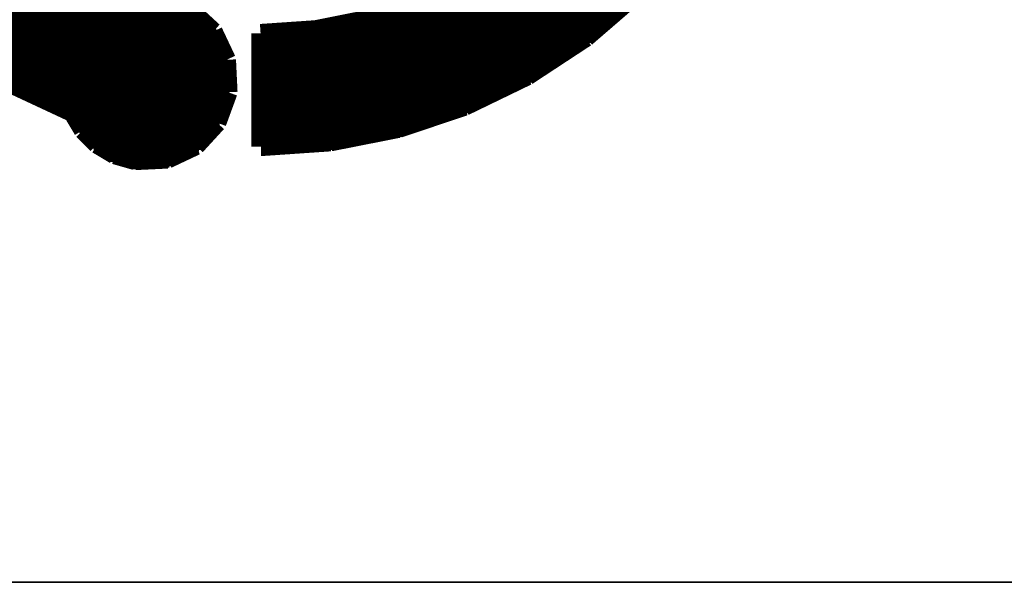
# Model space of a CAD drawing. Extents: x -53 to 531, y -106 to 304.
# Tile 19 of 65: x 153.37 to 160.58, y 0 to 4.11. Entities that reach past the tile are written whole.
import ezdxf

# ---------------------------------------------------------------- set-up
doc = ezdxf.new("R2010")
doc.units = 0
doc.layers.add('BOARD_GEOMETRY_OUTLINE', color=3, linetype='CONTINUOUS')
doc.layers.add('BOARD_GEOMETRY_SILKSCREEN_TOP', color=1, linetype='CONTINUOUS')

msp = doc.modelspace()

# ---------------------------------------------------------------- linework, layer by layer
at = {"layer": 'BOARD_GEOMETRY_OUTLINE'}
msp.add_lwpolyline([(177.8, 1.016), (176.784, 0), (175.33874, 0), (1.524, 0), (1.016, 0), (0, 1.016), (0, 2.921), (0, 116.84), (0, 118.364), (1.016, 119.38), (2.54, 119.38), (174.93234, 119.38), (176.784, 119.38), (177.8, 118.364), (177.8, 116.80444), (177.8, 4.445), (177.8, 4.572)], close=True, dxfattribs=at)
msp.add_lwpolyline([(1.524, 0), (175.33874, 0)], dxfattribs=at)
at = {"layer": 'BOARD_GEOMETRY_SILKSCREEN_TOP', "const_width": 0.13716}
for points in [[(157.517338, 3.983482), (157.91053, 4.322572)], [(154.790648, 4.027678), (154.621738, 4.183126)], [(156.314902, 4.247388), (155.933648, 4.11988)], [(152.525222, 4.173474), (154.632152, 4.173474)], [(152.536144, 4.162806), (154.643836, 4.162806)], [(152.546812, 4.152138), (154.655266, 4.152138)], [(152.557988, 4.14147), (154.667204, 4.14147)], [(152.568656, 4.130548), (154.678634, 4.130548)], [(152.579578, 4.11988), (154.690318, 4.11988)], [(155.933648, 4.11988), (155.539186, 4.041648)], [(155.93441, 4.11988), (157.67558, 4.11988)], [(155.966414, 4.130548), (157.688026, 4.130548)], [(155.998418, 4.14147), (157.700218, 4.14147)], [(156.030422, 4.152138), (157.712918, 4.152138)], [(156.062426, 4.162806), (157.725364, 4.162806)], [(156.09443, 4.173474), (157.738064, 4.173474)], [(152.590246, 4.109212), (154.702256, 4.109212)], [(152.602946, 4.098544), (154.71394, 4.098544)], [(152.61844, 4.087876), (154.72537, 4.087876)], [(152.63368, 4.0767), (154.737308, 4.0767)], [(152.649428, 4.066032), (154.748992, 4.066032)], [(152.664668, 4.055364), (154.760422, 4.055364)], [(152.680162, 4.044696), (154.77236, 4.044696)], [(155.539186, 4.041648), (155.13685, 4.014216)], [(155.554172, 4.044696), (157.588204, 4.044696)], [(155.608528, 4.055364), (157.600904, 4.055364)], [(155.66263, 4.066032), (157.61335, 4.066032)], [(155.71724, 4.0767), (157.625542, 4.0767)], [(155.771342, 4.087876), (157.638242, 4.087876)], [(155.825698, 4.098544), (157.650434, 4.098544)], [(155.8798, 4.109212), (157.66288, 4.109212)], [(152.69591, 4.034028), (154.78379, 4.034028)], [(152.71115, 4.023106), (154.792426, 4.023106)], [(152.726644, 4.012438), (154.79776, 4.012438)], [(152.742392, 4.00177), (154.80284, 4.00177)], [(152.757886, 3.991102), (154.807666, 3.991102)], [(152.773126, 3.980434), (154.813, 3.980434)], [(152.788874, 3.969258), (154.81808, 3.969258)], [(154.888438, 3.820668), (154.790648, 4.027678)], [(155.13685, 4.014216), (155.138882, 3.184906)], [(155.13685, 4.014216), (155.138882, 3.184906)], [(155.137612, 4.014216), (155.13685, 4.014216)], [(155.13685, 4.012438), (157.550866, 4.012438)], [(155.13685, 4.00177), (157.53842, 4.00177)], [(155.13685, 3.991102), (157.526228, 3.991102)], [(155.13685, 3.980434), (157.512512, 3.980434)], [(155.13685, 3.969258), (157.496002, 3.969258)], [(155.138882, 3.184906), (155.137612, 4.014216)], [(155.266898, 4.023106), (157.563566, 4.023106)], [(155.424886, 4.034028), (157.575758, 4.034028)], [(157.088078, 3.701796), (157.517338, 3.983482)], [(152.804114, 3.95859), (154.823414, 3.95859)], [(152.819608, 3.947922), (154.82824, 3.947922)], [(152.835356, 3.937254), (154.83332, 3.937254)], [(152.85085, 3.926586), (154.838146, 3.926586)], [(152.86609, 3.915664), (154.84348, 3.915664)], [(152.881838, 3.904996), (154.84856, 3.904996)], [(152.897332, 3.894328), (154.853386, 3.894328)], [(155.13685, 3.95859), (157.479746, 3.95859)], [(155.13685, 3.947922), (157.463236, 3.947922)], [(155.13685, 3.937254), (157.44698, 3.937254)], [(155.13685, 3.926586), (157.43047, 3.926586)], [(155.13685, 3.915664), (157.414214, 3.915664)], [(155.13685, 3.904996), (157.397704, 3.904996)], [(155.13685, 3.894328), (157.381448, 3.894328)], [(152.912572, 3.88366), (154.85872, 3.88366)], [(152.92832, 3.872992), (154.8638, 3.872992)], [(152.94356, 3.861816), (154.869134, 3.861816)], [(152.959054, 3.851148), (154.87396, 3.851148)], [(152.974802, 3.84048), (154.87904, 3.84048)], [(152.990296, 3.829812), (154.884374, 3.829812)], [(155.137358, 3.88366), (157.364938, 3.88366)], [(155.137358, 3.872992), (157.348682, 3.872992)], [(155.137358, 3.861816), (157.332172, 3.861816)], [(155.137358, 3.851148), (157.315916, 3.851148)], [(155.137358, 3.84048), (157.299406, 3.84048)], [(155.137358, 3.829812), (157.28315, 3.829812)], [(153.005536, 3.819144), (154.888438, 3.819144)], [(153.021284, 3.808222), (154.888946, 3.808222)], [(153.036778, 3.797554), (154.889708, 3.797554)], [(153.052018, 3.786886), (154.889962, 3.786886)], [(153.067766, 3.776218), (154.890724, 3.776218)], [(153.083006, 3.76555), (154.891232, 3.76555)], [(153.0985, 3.754882), (154.891994, 3.754882)], [(154.899868, 3.583432), (154.888438, 3.820668)], [(155.137358, 3.819144), (157.26664, 3.819144)], [(155.137358, 3.808222), (157.250384, 3.808222)], [(155.137612, 3.797554), (157.233874, 3.797554)], [(155.137612, 3.786886), (157.217618, 3.786886)], [(155.137612, 3.776218), (157.201108, 3.776218)], [(155.137612, 3.76555), (157.184852, 3.76555)], [(155.137612, 3.754882), (157.168342, 3.754882)], [(153.114248, 3.743706), (154.892248, 3.743706)], [(153.129742, 3.733546), (154.892756, 3.733546)], [(153.144982, 3.72237), (154.89301, 3.72237)], [(153.153872, 3.716782), (153.761948, 3.433318)], [(153.164032, 3.711702), (154.893772, 3.711702)], [(153.186892, 3.701034), (154.89428, 3.701034)], [(153.21026, 3.690366), (154.894534, 3.690366)], [(153.233374, 3.679698), (154.895296, 3.679698)], [(155.137612, 3.743706), (157.152086, 3.743706)], [(155.137612, 3.733546), (157.135576, 3.733546)], [(155.137612, 3.72237), (157.119574, 3.72237)], [(155.137612, 3.711702), (157.10281, 3.711702)], [(155.137612, 3.701034), (157.086046, 3.701034)], [(155.137612, 3.690366), (157.063948, 3.690366)], [(155.137612, 3.679698), (157.04185, 3.679698)], [(156.628846, 3.479546), (157.088078, 3.701796)], [(153.256234, 3.668776), (154.895804, 3.668776)], [(153.279094, 3.658108), (154.896566, 3.658108)], [(153.302462, 3.64744), (154.89682, 3.64744)], [(153.325322, 3.636772), (154.897582, 3.636772)], [(153.348436, 3.626104), (154.89809, 3.626104)], [(153.371804, 3.614928), (154.898344, 3.614928)], [(155.137612, 3.668776), (157.019498, 3.668776)], [(155.137612, 3.658108), (156.9974, 3.658108)], [(155.137612, 3.64744), (156.975302, 3.64744)], [(155.137612, 3.636772), (156.953204, 3.636772)], [(155.137612, 3.626104), (156.931106, 3.626104)], [(155.137612, 3.614928), (156.909008, 3.614928)], [(153.394664, 3.60426), (154.899106, 3.60426)], [(153.417524, 3.593592), (154.899614, 3.593592)], [(153.440638, 3.583178), (154.899868, 3.583178)], [(153.463498, 3.57251), (154.895804, 3.57251)], [(153.486866, 3.561334), (154.891994, 3.561334)], [(153.50998, 3.550666), (154.887676, 3.550666)], [(153.53284, 3.539998), (154.883866, 3.539998)], [(154.818334, 3.360674), (154.899868, 3.583432)], [(155.137612, 3.60426), (156.88691, 3.60426)], [(155.13812, 3.593592), (156.864812, 3.593592)], [(155.13812, 3.583178), (156.842206, 3.583178)], [(155.13812, 3.57251), (156.820108, 3.57251)], [(155.13812, 3.561334), (156.79801, 3.561334)], [(155.13812, 3.550666), (156.775912, 3.550666)], [(155.13812, 3.539998), (156.753814, 3.539998)], [(153.5557, 3.52933), (154.880056, 3.52933)], [(153.579068, 3.518662), (154.876246, 3.518662)], [(153.601928, 3.50774), (154.872182, 3.50774)], [(153.625042, 3.497072), (154.868372, 3.497072)], [(153.64841, 3.486404), (154.864562, 3.486404)], [(153.67127, 3.475736), (154.860244, 3.475736)], [(153.69413, 3.465068), (154.856434, 3.465068)], [(155.13812, 3.52933), (156.731462, 3.52933)], [(155.13812, 3.518662), (156.709364, 3.518662)], [(155.13812, 3.50774), (156.687266, 3.50774)], [(155.13812, 3.497072), (156.665168, 3.497072)], [(155.13812, 3.486404), (156.64307, 3.486404)], [(155.13812, 3.475736), (156.617162, 3.475736)], [(155.13812, 3.465068), (156.585158, 3.465068)], [(156.147008, 3.318256), (156.628846, 3.479546)], [(153.717244, 3.453892), (154.85237, 3.453892)], [(153.740104, 3.443224), (154.84856, 3.443224)], [(153.761948, 3.433318), (153.837386, 3.306572)], [(153.762202, 3.432556), (154.84475, 3.432556)], [(153.768806, 3.421888), (154.84094, 3.421888)], [(153.775156, 3.41122), (154.83713, 3.41122)], [(153.781252, 3.400298), (154.832812, 3.400298)], [(155.13812, 3.453892), (156.552646, 3.453892)], [(155.13812, 3.443224), (156.520642, 3.443224)], [(155.13812, 3.432556), (156.488638, 3.432556)], [(155.13812, 3.421888), (156.456634, 3.421888)], [(155.138374, 3.41122), (156.42463, 3.41122)], [(155.138374, 3.400298), (156.392372, 3.400298)], [(153.787856, 3.38963), (154.829002, 3.38963)], [(153.794206, 3.378962), (154.824938, 3.378962)], [(153.80081, 3.368294), (154.821128, 3.368294)], [(153.80716, 3.357626), (154.815286, 3.357626)], [(153.813256, 3.34645), (154.80538, 3.34645)], [(153.81986, 3.335782), (154.795982, 3.335782)], [(153.82621, 3.325114), (154.785568, 3.325114)], [(154.663394, 3.191764), (154.818334, 3.360674)], [(155.138374, 3.38963), (156.360368, 3.38963)], [(155.138374, 3.378962), (156.328364, 3.378962)], [(155.138374, 3.368294), (156.295852, 3.368294)], [(155.138374, 3.357626), (156.263848, 3.357626)], [(155.138374, 3.34645), (156.231844, 3.34645)], [(155.138374, 3.335782), (156.19984, 3.335782)], [(155.138374, 3.325114), (156.167836, 3.325114)], [(155.647898, 3.219704), (156.147008, 3.318256)], [(153.832814, 3.314446), (154.775662, 3.314446)], [(153.837386, 3.306572), (153.941272, 3.202178)], [(153.840434, 3.303778), (154.766264, 3.303778)], [(153.851102, 3.292856), (154.756358, 3.292856)], [(153.86177, 3.282188), (154.745944, 3.282188)], [(153.872438, 3.27152), (154.736546, 3.27152)], [(153.883106, 3.260852), (154.72664, 3.260852)], [(153.893774, 3.250184), (154.716734, 3.250184)], [(155.138882, 3.314446), (156.127958, 3.314446)], [(155.138882, 3.303778), (156.073856, 3.303778)], [(155.138882, 3.292856), (156.019246, 3.292856)], [(155.138882, 3.282188), (155.965144, 3.282188)], [(155.138882, 3.27152), (155.911042, 3.27152)], [(155.138882, 3.260852), (155.856686, 3.260852)], [(155.138882, 3.250184), (155.802584, 3.250184)], [(153.904442, 3.239008), (154.706828, 3.239008)], [(153.91511, 3.228848), (154.696922, 3.228848)], [(153.925778, 3.217672), (154.687016, 3.217672)], [(153.936446, 3.207004), (154.67711, 3.207004)], [(153.941272, 3.202178), (154.07005, 3.12547)], [(153.951178, 3.196336), (154.667204, 3.196336)], [(153.969212, 3.185668), (154.649678, 3.185668)], [(153.986992, 3.175), (154.627072, 3.175)], [(154.45613, 3.093974), (154.663394, 3.191764)], [(155.138882, 3.239008), (155.748482, 3.239008)], [(155.138882, 3.228848), (155.693872, 3.228848)], [(155.138882, 3.184906), (155.647898, 3.219704)], [(155.138882, 3.217672), (155.624276, 3.217672)], [(155.138882, 3.207004), (155.46578, 3.207004)], [(155.138882, 3.196336), (155.306776, 3.196336)], [(155.138882, 3.185668), (155.148026, 3.185668)], [(154.005026, 3.164332), (154.604212, 3.164332)], [(154.023314, 3.15341), (154.581352, 3.15341)], [(154.041094, 3.142742), (154.559, 3.142742)], [(154.059128, 3.132074), (154.536394, 3.132074)], [(154.07005, 3.12547), (154.219148, 3.082544)], [(154.085036, 3.121406), (154.513534, 3.121406)], [(154.121866, 3.110738), (154.491182, 3.110738)], [(154.159204, 3.099562), (154.468322, 3.099562)], [(154.196288, 3.088894), (154.354022, 3.088894)], [(154.219148, 3.082544), (154.45613, 3.093974)]]:
    msp.add_lwpolyline(points, dxfattribs=at)

doc.saveas('drawing.dxf')
